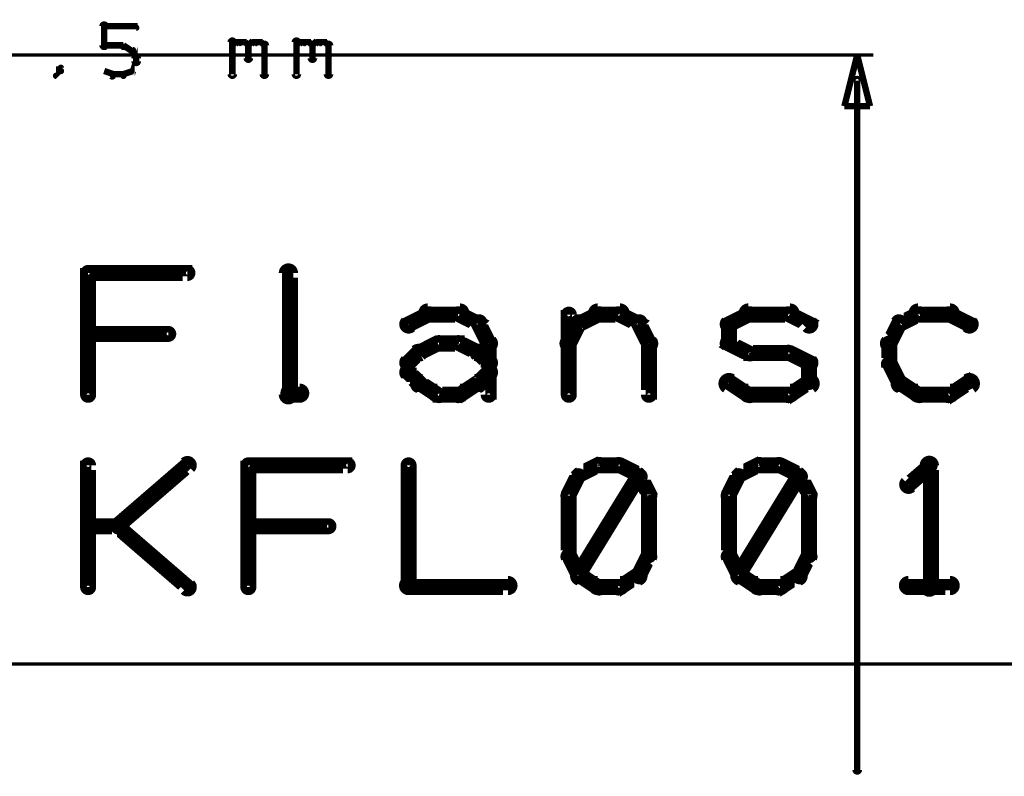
# Model space of a CAD drawing. Extents: x 98 to 599, y 121 to 517.
# Tile 68 of 77: x 442 to 473, y 438 to 462. Entities that reach past the tile are written whole.
import ezdxf

# ---------------------------------------------------------------- set-up
doc = ezdxf.new("R2010")
doc.units = 0
for name, color, linetype in [('DIMENSIONS', 2, 'CONTINUOUS'), ('DRAWING', 4, 'CONTINUOUS'), ('OUTLINES', 1, 'CONTINUOUS')]:
    doc.layers.add(name, color=color, linetype=linetype)

msp = doc.modelspace()

# ---------------------------------------------------------------- linework, layer by layer
at = {"layer": 'DIMENSIONS', "color": 94}
for points in [[(434.5, 461, 0.1, 0.1, 1), (434.5, 461, 0, 0, 0), (434.5, 461, 0, 0, 0), (434.5, 461, 0.1, 0.1, 0), (469, 461, 0.1, 0.1, 0), (469, 461, 0, 0, 0), (469, 461, 0.1, 0.1, 0), (469, 461, 0.1, 0.1, 1), (469, 461, 0, 0, 0)], [(468.6, 460.2, 0.1, 0.1, 1), (468.4, 460.2, 0, 0, 0), (468.5, 460.2, 0, 0, 0), (468.5, 460.2, 0.2, 0.2, 0), (468.5, 438.7, 0.2, 0.2, 0), (468.5, 438.7, 0, 0, 0), (468.5, 438.7, 0.1, 0.1, 0), (468.4, 438.7, 0.1, 0.1, 1), (468.6, 438.7, 0, 0, 0)], [(210.5, 442, 0.1, 0.1, 1), (210.5, 442, 0, 0, 0), (210.5, 442, 0, 0, 0), (210.5, 442, 0.1, 0.1, 0), (579.5, 442, 0.1, 0.1, 0), (579.5, 442, 0, 0, 0), (579.5, 442, 0.1, 0.1, 0), (579.5, 442, 0.1, 0.1, 1), (579.5, 442, 0, 0, 0)]]:
    msp.add_lwpolyline(points, format="xyseb", dxfattribs=at)
msp.add_lwpolyline([(468.5, 461, 0.1, 0.1, 1), (468.5, 461, 0, 0, 0), (468.5, 461, 0, 0, 0), (468.5, 461, 0.2, 0.2, 0), (468.9, 459.4, 0, 0, 0), (468.9, 459.4, 0.1, 0.1, 0), (468.9, 459.4, 0.1, 0.1, 1), (468.9, 459.4, 0, 0, 0), (468.9, 459.4, 0.1, 0.1, 1), (468.9, 459.4, 0, 0, 0), (468.9, 459.4, 0, 0, 0), (468.9, 459.4, 0.2, 0.2, 0), (468.1, 459.4, 0, 0, 0), (468.1, 459.4, 0.1, 0.1, 0), (468.1, 459.4, 0.1, 0.1, 1), (468.1, 459.4, 0, 0, 0), (468.1, 459.4, 0.1, 0.1, 1), (468.1, 459.4, 0, 0, 0), (468.1, 459.4, 0, 0, 0), (468.1, 459.4, 0.2, 0.2, 0), (468.5, 461, 0.2, 0.2, 0), (468.5, 461, 0, 0, 0), (468.5, 461, 0.1, 0.1, 0), (468.5, 461, 0.1, 0.1, 1), (468.5, 461, 0, 0, 0)], format="xyseb", close=True, dxfattribs=at)
at = {"layer": 'DRAWING', "color": 2}
for points in [[(444.9, 461.3, 0.1, 0.1, 1), (445.1, 461.3, 0, 0, 0), (445, 461.3, 0, 0, 0), (445, 461.3, 0.2, 0.2, 0), (445, 461.9, 0.2, 0.2, 0), (445, 461.9, 0, 0, 0), (445, 461.9, 0.1, 0.1, 0), (445.1, 461.9, 0.1, 0.1, 1), (444.9, 461.9, 0, 0, 0)], [(445, 461.9, 0.1, 0.1, 1), (445, 461.8, 0, 0, 0), (445, 461.9, 0, 0, 0), (445, 461.9, 0.2, 0.2, 0), (446, 461.9, 0.2, 0.2, 0), (446, 461.9, 0, 0, 0), (446, 461.9, 0.1, 0.1, 0), (446, 461.8, 0.1, 0.1, 1), (446, 461.9, 0, 0, 0)], [(448.9, 460.4, 0.1, 0.1, 1), (449.1, 460.4, 0, 0, 0), (449, 460.4, 0, 0, 0), (449, 460.4, 0.2, 0.2, 0), (449, 461.4, 0.2, 0.2, 0), (449, 461.4, 0, 0, 0), (449, 461.4, 0.1, 0.1, 0), (449.1, 461.4, 0.1, 0.1, 1), (448.9, 461.4, 0, 0, 0)], [(449, 461.3, 0.1, 0.1, 1), (449, 461.2, 0, 0, 0), (449, 461.3, 0, 0, 0), (449, 461.3, 0.2, 0.2, 0), (449.1, 461.4, 0.2, 0.2, 0), (449.1, 461.4, 0, 0, 0), (449.1, 461.4, 0.1, 0.1, 0), (449.2, 461.3, 0.1, 0.1, 1), (449.1, 461.4, 0, 0, 0)], [(449.1, 461.4, 0.1, 0.1, 1), (449.1, 461.3, 0, 0, 0), (449.1, 461.4, 0, 0, 0), (449.1, 461.4, 0.2, 0.2, 0), (449.4, 461.4, 0.2, 0.2, 0), (449.4, 461.4, 0, 0, 0), (449.4, 461.4, 0.1, 0.1, 0), (449.4, 461.3, 0.1, 0.1, 1), (449.4, 461.4, 0, 0, 0)], [(449.4, 461.4, 0.1, 0.1, 1), (449.3, 461.3, 0, 0, 0), (449.4, 461.4, 0, 0, 0), (449.4, 461.4, 0.2, 0.2, 0), (449.5, 461.3, 0.2, 0.2, 0), (449.5, 461.3, 0, 0, 0), (449.5, 461.3, 0.1, 0.1, 0), (449.5, 461.2, 0.1, 0.1, 1), (449.5, 461.3, 0, 0, 0)], [(449.6, 461.3, 0.1, 0.1, 1), (449.4, 461.3, 0, 0, 0), (449.5, 461.3, 0, 0, 0), (449.5, 461.3, 0.2, 0.2, 0), (449.5, 460.9, 0.2, 0.2, 0), (449.5, 460.9, 0, 0, 0), (449.5, 460.9, 0.1, 0.1, 0), (449.4, 460.9, 0.1, 0.1, 1), (449.6, 460.9, 0, 0, 0)], [(449.5, 461.3, 0.1, 0.1, 1), (449.5, 461.2, 0, 0, 0), (449.5, 461.3, 0, 0, 0), (449.5, 461.3, 0.2, 0.2, 0), (449.6, 461.4, 0.2, 0.2, 0), (449.6, 461.4, 0, 0, 0), (449.6, 461.4, 0.1, 0.1, 0), (449.7, 461.3, 0.1, 0.1, 1), (449.6, 461.4, 0, 0, 0)], [(449.6, 461.4, 0.1, 0.1, 1), (449.6, 461.3, 0, 0, 0), (449.6, 461.4, 0, 0, 0), (449.6, 461.4, 0.2, 0.2, 0), (449.9, 461.4, 0.2, 0.2, 0), (449.9, 461.4, 0, 0, 0), (449.9, 461.4, 0.1, 0.1, 0), (449.9, 461.3, 0.1, 0.1, 1), (449.9, 461.4, 0, 0, 0)], [(449.9, 461.4, 0.1, 0.1, 1), (449.8, 461.3, 0, 0, 0), (449.9, 461.4, 0, 0, 0), (449.9, 461.4, 0.2, 0.2, 0), (450, 461.3, 0.2, 0.2, 0), (450, 461.3, 0, 0, 0), (450, 461.3, 0.1, 0.1, 0), (450, 461.2, 0.1, 0.1, 1), (450, 461.3, 0, 0, 0)], [(450.1, 461.3, 0.1, 0.1, 1), (449.9, 461.3, 0, 0, 0), (450, 461.3, 0, 0, 0), (450, 461.3, 0.2, 0.2, 0), (450, 460.4, 0.2, 0.2, 0), (450, 460.4, 0, 0, 0), (450, 460.4, 0.1, 0.1, 0), (449.9, 460.4, 0.1, 0.1, 1), (450.1, 460.4, 0, 0, 0)], [(450.9, 460.4, 0.1, 0.1, 1), (451.1, 460.4, 0, 0, 0), (451, 460.4, 0, 0, 0), (451, 460.4, 0.2, 0.2, 0), (451, 461.4, 0.2, 0.2, 0), (451, 461.4, 0, 0, 0), (451, 461.4, 0.1, 0.1, 0), (451.1, 461.4, 0.1, 0.1, 1), (450.9, 461.4, 0, 0, 0)], [(451, 461.3, 0.1, 0.1, 1), (451, 461.2, 0, 0, 0), (451, 461.3, 0, 0, 0), (451, 461.3, 0.2, 0.2, 0), (451.1, 461.4, 0.2, 0.2, 0), (451.1, 461.4, 0, 0, 0), (451.1, 461.4, 0.1, 0.1, 0), (451.2, 461.3, 0.1, 0.1, 1), (451.1, 461.4, 0, 0, 0)], [(451.1, 461.4, 0.1, 0.1, 1), (451.1, 461.3, 0, 0, 0), (451.1, 461.4, 0, 0, 0), (451.1, 461.4, 0.2, 0.2, 0), (451.4, 461.4, 0.2, 0.2, 0), (451.4, 461.4, 0, 0, 0), (451.4, 461.4, 0.1, 0.1, 0), (451.4, 461.3, 0.1, 0.1, 1), (451.4, 461.4, 0, 0, 0)], [(451.4, 461.4, 0.1, 0.1, 1), (451.3, 461.3, 0, 0, 0), (451.4, 461.4, 0, 0, 0), (451.4, 461.4, 0.2, 0.2, 0), (451.5, 461.3, 0.2, 0.2, 0), (451.5, 461.3, 0, 0, 0), (451.5, 461.3, 0.1, 0.1, 0), (451.5, 461.2, 0.1, 0.1, 1), (451.5, 461.3, 0, 0, 0)], [(451.6, 461.3, 0.1, 0.1, 1), (451.4, 461.3, 0, 0, 0), (451.5, 461.3, 0, 0, 0), (451.5, 461.3, 0.2, 0.2, 0), (451.5, 460.9, 0.2, 0.2, 0), (451.5, 460.9, 0, 0, 0), (451.5, 460.9, 0.1, 0.1, 0), (451.4, 460.9, 0.1, 0.1, 1), (451.6, 460.9, 0, 0, 0)], [(451.5, 461.3, 0.1, 0.1, 1), (451.5, 461.2, 0, 0, 0), (451.5, 461.3, 0, 0, 0), (451.5, 461.3, 0.2, 0.2, 0), (451.6, 461.4, 0.2, 0.2, 0), (451.6, 461.4, 0, 0, 0), (451.6, 461.4, 0.1, 0.1, 0), (451.7, 461.3, 0.1, 0.1, 1), (451.6, 461.4, 0, 0, 0)], [(451.6, 461.4, 0.1, 0.1, 1), (451.6, 461.3, 0, 0, 0), (451.6, 461.4, 0, 0, 0), (451.6, 461.4, 0.2, 0.2, 0), (451.9, 461.4, 0.2, 0.2, 0), (451.9, 461.4, 0, 0, 0), (451.9, 461.4, 0.1, 0.1, 0), (451.9, 461.3, 0.1, 0.1, 1), (451.9, 461.4, 0, 0, 0)], [(451.9, 461.4, 0.1, 0.1, 1), (451.8, 461.3, 0, 0, 0), (451.9, 461.4, 0, 0, 0), (451.9, 461.4, 0.2, 0.2, 0), (452, 461.3, 0.2, 0.2, 0), (452, 461.3, 0, 0, 0), (452, 461.3, 0.1, 0.1, 0), (452, 461.2, 0.1, 0.1, 1), (452, 461.3, 0, 0, 0)], [(452.1, 461.3, 0.1, 0.1, 1), (451.9, 461.3, 0, 0, 0), (452, 461.3, 0, 0, 0), (452, 461.3, 0.2, 0.2, 0), (452, 460.4, 0.2, 0.2, 0), (452, 460.4, 0, 0, 0), (452, 460.4, 0.1, 0.1, 0), (451.9, 460.4, 0.1, 0.1, 1), (452.1, 460.4, 0, 0, 0)], [(445.6, 461.2, 0.1, 0.1, 1), (445.6, 461.3, 0, 0, 0), (445.6, 461.3, 0, 0, 0), (445.6, 461.3, 0.2, 0.2, 0), (445, 461.3, 0.2, 0.2, 0), (445, 461.3, 0, 0, 0), (445, 461.3, 0.1, 0.1, 0), (445, 461.3, 0.1, 0.1, 1), (445, 461.2, 0, 0, 0)], [(445.9, 461.1, 0.1, 0.1, 1), (445.9, 461.2, 0, 0, 0), (445.9, 461.1, 0, 0, 0), (445.9, 461.1, 0.2, 0.2, 0), (445.6, 461.3, 0.2, 0.2, 0), (445.6, 461.3, 0, 0, 0), (445.6, 461.3, 0.1, 0.1, 0), (445.6, 461.3, 0.1, 0.1, 1), (445.6, 461.2, 0, 0, 0)], [(445.8, 460.5, 0.1, 0.1, 1), (445.9, 460.5, 0, 0, 0), (445.9, 460.5, 0, 0, 0), (445.9, 460.5, 0.2, 0.2, 0), (446, 460.8, 0.2, 0.2, 0), (446, 460.8, 0, 0, 0), (446, 460.8, 0.1, 0.1, 0), (446, 460.7, 0.1, 0.1, 1), (446, 460.8, 0, 0, 0)], [(446, 460.9, 0.1, 0.1, 1), (446, 460.9, 0, 0, 0), (446, 460.9, 0, 0, 0), (446, 460.9, 0.2, 0.2, 0), (445.9, 461.1, 0.2, 0.2, 0), (445.9, 461.1, 0, 0, 0), (445.9, 461.1, 0.1, 0.1, 0), (445.9, 461.1, 0.1, 0.1, 1), (445.8, 461.1, 0, 0, 0)], [(445.9, 460.8, 0.1, 0.1, 1), (446.1, 460.8, 0, 0, 0), (446, 460.8, 0, 0, 0), (446, 460.8, 0.2, 0.2, 0), (446, 460.9, 0.2, 0.2, 0), (446, 460.9, 0, 0, 0), (446, 460.9, 0.1, 0.1, 0), (446.1, 460.9, 0.1, 0.1, 1), (445.9, 460.9, 0, 0, 0)], [(443.5, 460.4, 0.1, 0.1, 1), (443.5, 460.3, 0, 0, 0), (443.5, 460.4, 0, 0, 0), (443.5, 460.4, 0.2, 0.2, 0), (443.6, 460.5, 0.2, 0.2, 0), (443.6, 460.5, 0, 0, 0), (443.6, 460.5, 0.1, 0.1, 0), (443.7, 460.5, 0.1, 0.1, 1), (443.6, 460.5, 0, 0, 0)], [(443.6, 460.5, 0.1, 0.1, 1), (443.7, 460.5, 0, 0, 0), (443.6, 460.5, 0, 0, 0), (443.6, 460.5, 0.2, 0.2, 0), (443.6, 460.6, 0.2, 0.2, 0), (443.6, 460.6, 0, 0, 0), (443.6, 460.6, 0.1, 0.1, 0), (443.7, 460.6, 0.1, 0.1, 1), (443.6, 460.6, 0, 0, 0)], [(445, 460.5, 0.1, 0.1, 1), (445, 460.5, 0, 0, 0), (445, 460.5, 0, 0, 0), (445, 460.5, 0.2, 0.2, 0), (445.3, 460.4, 0.2, 0.2, 0), (445.3, 460.4, 0, 0, 0), (445.3, 460.4, 0.1, 0.1, 0), (445.2, 460.3, 0.1, 0.1, 1), (445.3, 460.4, 0, 0, 0)], [(445.6, 460.4, 0.1, 0.1, 1), (445.6, 460.3, 0, 0, 0), (445.6, 460.4, 0, 0, 0), (445.6, 460.4, 0.2, 0.2, 0), (445.9, 460.5, 0.2, 0.2, 0), (445.9, 460.5, 0, 0, 0), (445.9, 460.5, 0.1, 0.1, 0), (445.9, 460.5, 0.1, 0.1, 1), (445.9, 460.5, 0, 0, 0)], [(445.3, 460.4, 0.1, 0.1, 1), (445.3, 460.3, 0, 0, 0), (445.3, 460.4, 0, 0, 0), (445.3, 460.4, 0.2, 0.2, 0), (445.6, 460.4, 0.2, 0.2, 0), (445.6, 460.4, 0, 0, 0), (445.6, 460.4, 0.1, 0.1, 0), (445.6, 460.3, 0.1, 0.1, 1), (445.6, 460.4, 0, 0, 0)]]:
    msp.add_lwpolyline(points, format="xyseb", dxfattribs=at)
at = {"layer": 'OUTLINES', "color": 11}
for points in [[(444.4, 450.4, 0.3, 0.3, 1), (444.6, 450.4, 0, 0, 0), (444.5, 450.4, 0, 0, 0), (444.5, 450.4, 0.5, 0.5, 0), (444.5, 454.2, 0.5, 0.5, 0), (444.5, 454.2, 0, 0, 0), (444.5, 454.2, 0.3, 0.3, 0), (444.6, 454.2, 0.3, 0.3, 1), (444.4, 454.2, 0, 0, 0)], [(444.5, 454.3, 0.3, 0.3, 1), (444.5, 454.1, 0, 0, 0), (444.5, 454.2, 0, 0, 0), (444.5, 454.2, 0.5, 0.5, 0), (447.6, 454.2, 0.5, 0.5, 0), (447.6, 454.2, 0, 0, 0), (447.6, 454.2, 0.3, 0.3, 0), (447.6, 454.1, 0.3, 0.3, 1), (447.6, 454.3, 0, 0, 0)], [(450.6, 450.4, 0.3, 0.3, 1), (450.9, 450.4, 0, 0, 0), (450.8, 450.4, 0, 0, 0), (450.8, 450.4, 0.5, 0.5, 0), (450.8, 454.2, 0.5, 0.5, 0), (450.8, 454.2, 0, 0, 0), (450.8, 454.2, 0.3, 0.3, 0), (450.9, 454.2, 0.3, 0.3, 1), (450.6, 454.2, 0, 0, 0)], [(454.4, 452.7, 0.3, 0.3, 1), (454.6, 452.5, 0, 0, 0), (454.5, 452.6, 0, 0, 0), (454.5, 452.6, 0.5, 0.5, 0), (455.1, 452.9, 0.5, 0.5, 0), (455.1, 452.9, 0, 0, 0), (455.1, 452.9, 0.3, 0.3, 0), (455.2, 452.8, 0.3, 0.3, 1), (455.1, 453, 0, 0, 0)], [(455.1, 453.1, 0.3, 0.3, 1), (455.1, 452.8, 0, 0, 0), (455.1, 452.9, 0, 0, 0), (455.1, 452.9, 0.5, 0.5, 0), (456.1, 452.9, 0.5, 0.5, 0), (456.1, 452.9, 0, 0, 0), (456.1, 452.9, 0.3, 0.3, 0), (456.1, 452.8, 0.3, 0.3, 1), (456.1, 453.1, 0, 0, 0)], [(456.1, 453, 0.3, 0.3, 1), (456, 452.8, 0, 0, 0), (456.1, 452.9, 0, 0, 0), (456.1, 452.9, 0.5, 0.5, 0), (456.7, 452.6, 0.5, 0.5, 0), (456.7, 452.6, 0, 0, 0), (456.7, 452.6, 0.3, 0.3, 0), (456.6, 452.5, 0.3, 0.3, 1), (456.7, 452.7, 0, 0, 0)], [(459.4, 450.4, 0.3, 0.3, 1), (459.6, 450.4, 0, 0, 0), (459.5, 450.4, 0, 0, 0), (459.5, 450.4, 0.5, 0.5, 0), (459.5, 452.9, 0.5, 0.5, 0), (459.5, 452.9, 0, 0, 0), (459.5, 452.9, 0.3, 0.3, 0), (459.6, 452.9, 0.3, 0.3, 1), (459.4, 452.9, 0, 0, 0)], [(459.8, 452.7, 0.3, 0.3, 1), (459.9, 452.5, 0, 0, 0), (459.8, 452.6, 0, 0, 0), (459.8, 452.6, 0.5, 0.5, 0), (460.4, 452.9, 0.5, 0.5, 0), (460.4, 452.9, 0, 0, 0), (460.4, 452.9, 0.3, 0.3, 0), (460.5, 452.8, 0.3, 0.3, 1), (460.4, 453, 0, 0, 0)], [(460.4, 453.1, 0.3, 0.3, 1), (460.4, 452.8, 0, 0, 0), (460.4, 452.9, 0, 0, 0), (460.4, 452.9, 0.5, 0.5, 0), (461.1, 452.9, 0.5, 0.5, 0), (461.1, 452.9, 0, 0, 0), (461.1, 452.9, 0.3, 0.3, 0), (461.1, 452.8, 0.3, 0.3, 1), (461.1, 453.1, 0, 0, 0)], [(461.1, 453, 0.3, 0.3, 1), (461, 452.8, 0, 0, 0), (461.1, 452.9, 0, 0, 0), (461.1, 452.9, 0.5, 0.5, 0), (461.7, 452.6, 0.5, 0.5, 0), (461.7, 452.6, 0, 0, 0), (461.7, 452.6, 0.3, 0.3, 0), (461.6, 452.5, 0.3, 0.3, 1), (461.7, 452.7, 0, 0, 0)], [(464.4, 452.7, 0.3, 0.3, 1), (464.6, 452.5, 0, 0, 0), (464.5, 452.6, 0, 0, 0), (464.5, 452.6, 0.5, 0.5, 0), (465.1, 452.9, 0.5, 0.5, 0), (465.1, 452.9, 0, 0, 0), (465.1, 452.9, 0.3, 0.3, 0), (465.2, 452.8, 0.3, 0.3, 1), (465.1, 453, 0, 0, 0)], [(465.1, 453.1, 0.3, 0.3, 1), (465.1, 452.8, 0, 0, 0), (465.1, 452.9, 0, 0, 0), (465.1, 452.9, 0.5, 0.5, 0), (466.4, 452.9, 0.5, 0.5, 0), (466.4, 452.9, 0, 0, 0), (466.4, 452.9, 0.3, 0.3, 0), (466.4, 452.8, 0.3, 0.3, 1), (466.4, 453.1, 0, 0, 0)], [(466.4, 453, 0.3, 0.3, 1), (466.3, 452.8, 0, 0, 0), (466.4, 452.9, 0, 0, 0), (466.4, 452.9, 0.5, 0.5, 0), (467, 452.6, 0.5, 0.5, 0), (467, 452.6, 0, 0, 0), (467, 452.6, 0.3, 0.3, 0), (466.9, 452.5, 0.3, 0.3, 1), (467.1, 452.7, 0, 0, 0)], [(470.5, 452.8, 0.3, 0.3, 1), (470.4, 453, 0, 0, 0), (470.4, 452.9, 0, 0, 0), (470.4, 452.9, 0.5, 0.5, 0), (469.8, 452.6, 0.5, 0.5, 0), (469.8, 452.6, 0, 0, 0), (469.8, 452.6, 0.3, 0.3, 0), (469.8, 452.7, 0.3, 0.3, 1), (469.9, 452.5, 0, 0, 0)], [(471.4, 452.8, 0.3, 0.3, 1), (471.4, 453.1, 0, 0, 0), (471.4, 452.9, 0, 0, 0), (471.4, 452.9, 0.5, 0.5, 0), (470.4, 452.9, 0.5, 0.5, 0), (470.4, 452.9, 0, 0, 0), (470.4, 452.9, 0.3, 0.3, 0), (470.4, 453.1, 0.3, 0.3, 1), (470.4, 452.8, 0, 0, 0)], [(471.9, 452.5, 0.3, 0.3, 1), (472.1, 452.7, 0, 0, 0), (472, 452.6, 0, 0, 0), (472, 452.6, 0.5, 0.5, 0), (471.4, 452.9, 0.5, 0.5, 0), (471.4, 452.9, 0, 0, 0), (471.4, 452.9, 0.3, 0.3, 0), (471.4, 453, 0.3, 0.3, 1), (471.3, 452.8, 0, 0, 0)], [(456.8, 452.7, 0.3, 0.3, 1), (456.6, 452.6, 0, 0, 0), (456.7, 452.6, 0, 0, 0), (456.7, 452.6, 0.5, 0.5, 0), (457, 452, 0.5, 0.5, 0), (457, 452, 0, 0, 0), (457, 452, 0.3, 0.3, 0), (456.9, 451.9, 0.3, 0.3, 1), (457.1, 452.1, 0, 0, 0)], [(459.4, 452.1, 0.3, 0.3, 1), (459.6, 451.9, 0, 0, 0), (459.5, 452, 0, 0, 0), (459.5, 452, 0.5, 0.5, 0), (459.8, 452.6, 0.5, 0.5, 0), (459.8, 452.6, 0, 0, 0), (459.8, 452.6, 0.3, 0.3, 0), (459.9, 452.6, 0.3, 0.3, 1), (459.7, 452.7, 0, 0, 0)], [(461.8, 452.7, 0.3, 0.3, 1), (461.6, 452.6, 0, 0, 0), (461.7, 452.6, 0, 0, 0), (461.7, 452.6, 0.5, 0.5, 0), (462, 452, 0.5, 0.5, 0), (462, 452, 0, 0, 0), (462, 452, 0.3, 0.3, 0), (461.9, 451.9, 0.3, 0.3, 1), (462.1, 452.1, 0, 0, 0)], [(464.4, 452, 0.3, 0.3, 1), (464.6, 452, 0, 0, 0), (464.5, 452, 0, 0, 0), (464.5, 452, 0.5, 0.5, 0), (464.5, 452.6, 0.5, 0.5, 0), (464.5, 452.6, 0, 0, 0), (464.5, 452.6, 0.3, 0.3, 0), (464.6, 452.6, 0.3, 0.3, 1), (464.4, 452.6, 0, 0, 0)], [(469.9, 452.6, 0.3, 0.3, 1), (469.7, 452.7, 0, 0, 0), (469.8, 452.6, 0, 0, 0), (469.8, 452.6, 0.5, 0.5, 0), (469.5, 452, 0.5, 0.5, 0), (469.5, 452, 0, 0, 0), (469.5, 452, 0.3, 0.3, 0), (469.4, 452.1, 0.3, 0.3, 1), (469.6, 451.9, 0, 0, 0)], [(447, 452.2, 0.3, 0.3, 1), (447, 452.4, 0, 0, 0), (447, 452.3, 0, 0, 0), (447, 452.3, 0.5, 0.5, 0), (444.5, 452.3, 0.5, 0.5, 0), (444.5, 452.3, 0, 0, 0), (444.5, 452.3, 0.3, 0.3, 0), (444.5, 452.4, 0.3, 0.3, 1), (444.5, 452.2, 0, 0, 0)], [(454.8, 451.8, 0.3, 0.3, 1), (454.9, 451.6, 0, 0, 0), (454.8, 451.7, 0, 0, 0), (454.8, 451.7, 0.5, 0.5, 0), (455.4, 452, 0.5, 0.5, 0), (455.4, 452, 0, 0, 0), (455.4, 452, 0.3, 0.3, 0), (455.5, 451.9, 0.3, 0.3, 1), (455.4, 452.1, 0, 0, 0)], [(455.4, 452.1, 0.3, 0.3, 1), (455.4, 451.9, 0, 0, 0), (455.4, 452, 0, 0, 0), (455.4, 452, 0.5, 0.5, 0), (456.1, 452, 0.5, 0.5, 0), (456.1, 452, 0, 0, 0), (456.1, 452, 0.3, 0.3, 0), (456.1, 451.9, 0.3, 0.3, 1), (456.1, 452.1, 0, 0, 0)], [(456.1, 452.1, 0.3, 0.3, 1), (456, 451.9, 0, 0, 0), (456.1, 452, 0, 0, 0), (456.1, 452, 0.5, 0.5, 0), (456.7, 451.7, 0.5, 0.5, 0), (456.7, 451.7, 0, 0, 0), (456.7, 451.7, 0.3, 0.3, 0), (456.6, 451.6, 0.3, 0.3, 1), (456.7, 451.8, 0, 0, 0)], [(457.1, 452, 0.3, 0.3, 1), (456.9, 452, 0, 0, 0), (457, 452, 0, 0, 0), (457, 452, 0.5, 0.5, 0), (457, 451.1, 0.5, 0.5, 0), (457, 451.1, 0, 0, 0), (457, 451.1, 0.3, 0.3, 0), (456.9, 451.1, 0.3, 0.3, 1), (457.1, 451.1, 0, 0, 0)], [(462.1, 452, 0.3, 0.3, 1), (461.9, 452, 0, 0, 0), (462, 452, 0, 0, 0), (462, 452, 0.5, 0.5, 0), (462, 450.4, 0.5, 0.5, 0), (462, 450.4, 0, 0, 0), (462, 450.4, 0.3, 0.3, 0), (461.9, 450.4, 0.3, 0.3, 1), (462.1, 450.4, 0, 0, 0)], [(465.1, 451.6, 0.3, 0.3, 1), (465.2, 451.8, 0, 0, 0), (465.1, 451.7, 0, 0, 0), (465.1, 451.7, 0.5, 0.5, 0), (464.5, 452, 0.5, 0.5, 0), (464.5, 452, 0, 0, 0), (464.5, 452, 0.3, 0.3, 0), (464.6, 452.1, 0.3, 0.3, 1), (464.4, 451.9, 0, 0, 0)], [(469.6, 452, 0.3, 0.3, 1), (469.4, 452, 0, 0, 0), (469.5, 452, 0, 0, 0), (469.5, 452, 0.5, 0.5, 0), (469.5, 451.4, 0.5, 0.5, 0), (469.5, 451.4, 0, 0, 0), (469.5, 451.4, 0.3, 0.3, 0), (469.4, 451.4, 0.3, 0.3, 1), (469.6, 451.4, 0, 0, 0)], [(454.4, 451.5, 0.3, 0.3, 1), (454.6, 451.3, 0, 0, 0), (454.5, 451.4, 0, 0, 0), (454.5, 451.4, 0.5, 0.5, 0), (454.8, 451.7, 0.5, 0.5, 0), (454.8, 451.7, 0, 0, 0), (454.8, 451.7, 0.3, 0.3, 0), (454.9, 451.6, 0.3, 0.3, 1), (454.7, 451.8, 0, 0, 0)], [(456.8, 451.8, 0.3, 0.3, 1), (456.6, 451.6, 0, 0, 0), (456.7, 451.7, 0, 0, 0), (456.7, 451.7, 0.5, 0.5, 0), (457, 451.4, 0.5, 0.5, 0), (457, 451.4, 0, 0, 0), (457, 451.4, 0.3, 0.3, 0), (456.9, 451.3, 0.3, 0.3, 1), (457.1, 451.5, 0, 0, 0)], [(466.4, 451.6, 0.3, 0.3, 1), (466.4, 451.8, 0, 0, 0), (466.4, 451.7, 0, 0, 0), (466.4, 451.7, 0.5, 0.5, 0), (465.1, 451.7, 0.5, 0.5, 0), (465.1, 451.7, 0, 0, 0), (465.1, 451.7, 0.3, 0.3, 0), (465.1, 451.8, 0.3, 0.3, 1), (465.1, 451.6, 0, 0, 0)], [(466.9, 451.3, 0.3, 0.3, 1), (467.1, 451.5, 0, 0, 0), (467, 451.4, 0, 0, 0), (467, 451.4, 0.5, 0.5, 0), (466.4, 451.7, 0.5, 0.5, 0), (466.4, 451.7, 0, 0, 0), (466.4, 451.7, 0.3, 0.3, 0), (466.4, 451.8, 0.3, 0.3, 1), (466.3, 451.6, 0, 0, 0)], [(454.4, 451.1, 0.3, 0.3, 1), (454.6, 451.1, 0, 0, 0), (454.5, 451.1, 0, 0, 0), (454.5, 451.1, 0.5, 0.5, 0), (454.5, 451.4, 0.5, 0.5, 0), (454.5, 451.4, 0, 0, 0), (454.5, 451.4, 0.3, 0.3, 0), (454.6, 451.4, 0.3, 0.3, 1), (454.4, 451.4, 0, 0, 0)], [(466.9, 450.8, 0.3, 0.3, 1), (467.1, 450.8, 0, 0, 0), (467, 450.8, 0, 0, 0), (467, 450.8, 0.5, 0.5, 0), (467, 451.4, 0.5, 0.5, 0), (467, 451.4, 0, 0, 0), (467, 451.4, 0.3, 0.3, 0), (467.1, 451.4, 0.3, 0.3, 1), (466.9, 451.4, 0, 0, 0)], [(469.6, 451.4, 0.3, 0.3, 1), (469.4, 451.3, 0, 0, 0), (469.5, 451.4, 0, 0, 0), (469.5, 451.4, 0.5, 0.5, 0), (469.8, 450.8, 0.5, 0.5, 0), (469.8, 450.8, 0, 0, 0), (469.8, 450.8, 0.3, 0.3, 0), (469.7, 450.7, 0.3, 0.3, 1), (469.9, 450.8, 0, 0, 0)], [(454.7, 450.7, 0.3, 0.3, 1), (454.9, 450.8, 0, 0, 0), (454.8, 450.8, 0, 0, 0), (454.8, 450.8, 0.5, 0.5, 0), (454.5, 451.1, 0.5, 0.5, 0), (454.5, 451.1, 0, 0, 0), (454.5, 451.1, 0.3, 0.3, 0), (454.6, 451.2, 0.3, 0.3, 1), (454.4, 451, 0, 0, 0)], [(457.1, 451, 0.3, 0.3, 1), (456.9, 451.2, 0, 0, 0), (457, 451.1, 0, 0, 0), (457, 451.1, 0.5, 0.5, 0), (456.7, 450.8, 0.5, 0.5, 0), (456.7, 450.8, 0, 0, 0), (456.7, 450.8, 0.3, 0.3, 0), (456.6, 450.8, 0.3, 0.3, 1), (456.8, 450.7, 0, 0, 0)], [(457.1, 451.1, 0.3, 0.3, 1), (456.9, 451.1, 0, 0, 0), (457, 451.1, 0, 0, 0), (457, 451.1, 0.5, 0.5, 0), (457, 450.4, 0.5, 0.5, 0), (457, 450.4, 0, 0, 0), (457, 450.4, 0.3, 0.3, 0), (456.9, 450.4, 0.3, 0.3, 1), (457.1, 450.4, 0, 0, 0)], [(455.4, 450.3, 0.3, 0.3, 1), (455.5, 450.5, 0, 0, 0), (455.4, 450.4, 0, 0, 0), (455.4, 450.4, 0.5, 0.5, 0), (454.8, 450.8, 0.5, 0.5, 0), (454.8, 450.8, 0, 0, 0), (454.8, 450.8, 0.3, 0.3, 0), (454.9, 450.9, 0.3, 0.3, 1), (454.8, 450.6, 0, 0, 0)], [(456.7, 450.6, 0.3, 0.3, 1), (456.6, 450.9, 0, 0, 0), (456.7, 450.8, 0, 0, 0), (456.7, 450.8, 0.5, 0.5, 0), (456.1, 450.4, 0.5, 0.5, 0), (456.1, 450.4, 0, 0, 0), (456.1, 450.4, 0.3, 0.3, 0), (456, 450.5, 0.3, 0.3, 1), (456.1, 450.3, 0, 0, 0)], [(464.6, 450.9, 0.3, 0.3, 1), (464.4, 450.6, 0, 0, 0), (464.5, 450.8, 0, 0, 0), (464.5, 450.8, 0.5, 0.5, 0), (465.1, 450.4, 0.5, 0.5, 0), (465.1, 450.4, 0, 0, 0), (465.1, 450.4, 0.3, 0.3, 0), (465.1, 450.3, 0.3, 0.3, 1), (465.2, 450.5, 0, 0, 0)], [(466.3, 450.5, 0.3, 0.3, 1), (466.4, 450.3, 0, 0, 0), (466.4, 450.4, 0, 0, 0), (466.4, 450.4, 0.5, 0.5, 0), (467, 450.8, 0.5, 0.5, 0), (467, 450.8, 0, 0, 0), (467, 450.8, 0.3, 0.3, 0), (467.1, 450.6, 0.3, 0.3, 1), (466.9, 450.9, 0, 0, 0)], [(469.9, 450.9, 0.3, 0.3, 1), (469.8, 450.6, 0, 0, 0), (469.8, 450.8, 0, 0, 0), (469.8, 450.8, 0.5, 0.5, 0), (470.4, 450.4, 0.5, 0.5, 0), (470.4, 450.4, 0, 0, 0), (470.4, 450.4, 0.3, 0.3, 0), (470.4, 450.3, 0.3, 0.3, 1), (470.5, 450.5, 0, 0, 0)], [(471.3, 450.5, 0.3, 0.3, 1), (471.4, 450.3, 0, 0, 0), (471.4, 450.4, 0, 0, 0), (471.4, 450.4, 0.5, 0.5, 0), (472, 450.8, 0.5, 0.5, 0), (472, 450.8, 0, 0, 0), (472, 450.8, 0.3, 0.3, 0), (472.1, 450.6, 0.3, 0.3, 1), (471.9, 450.9, 0, 0, 0)], [(451.1, 450.3, 0.3, 0.3, 1), (451.1, 450.6, 0, 0, 0), (451.1, 450.4, 0, 0, 0), (451.1, 450.4, 0.5, 0.5, 0), (450.8, 450.4, 0.5, 0.5, 0), (450.8, 450.4, 0, 0, 0), (450.8, 450.4, 0.3, 0.3, 0), (450.8, 450.6, 0.3, 0.3, 1), (450.8, 450.3, 0, 0, 0)], [(456.1, 450.3, 0.3, 0.3, 1), (456.1, 450.6, 0, 0, 0), (456.1, 450.4, 0, 0, 0), (456.1, 450.4, 0.5, 0.5, 0), (455.4, 450.4, 0.5, 0.5, 0), (455.4, 450.4, 0, 0, 0), (455.4, 450.4, 0.3, 0.3, 0), (455.4, 450.6, 0.3, 0.3, 1), (455.4, 450.3, 0, 0, 0)], [(465.1, 450.6, 0.3, 0.3, 1), (465.1, 450.3, 0, 0, 0), (465.1, 450.4, 0, 0, 0), (465.1, 450.4, 0.5, 0.5, 0), (466.4, 450.4, 0.5, 0.5, 0), (466.4, 450.4, 0, 0, 0), (466.4, 450.4, 0.3, 0.3, 0), (466.4, 450.3, 0.3, 0.3, 1), (466.4, 450.6, 0, 0, 0)], [(470.4, 450.6, 0.3, 0.3, 1), (470.4, 450.3, 0, 0, 0), (470.4, 450.4, 0, 0, 0), (470.4, 450.4, 0.5, 0.5, 0), (471.4, 450.4, 0.5, 0.5, 0), (471.4, 450.4, 0, 0, 0), (471.4, 450.4, 0.3, 0.3, 0), (471.4, 450.3, 0.3, 0.3, 1), (471.4, 450.6, 0, 0, 0)], [(470.6, 444.4, 0.3, 0.3, 1), (470.9, 444.4, 0, 0, 0), (470.8, 444.4, 0, 0, 0), (470.8, 444.4, 0.5, 0.5, 0), (470.8, 448.2, 0.5, 0.5, 0), (470.8, 448.2, 0, 0, 0), (470.8, 448.2, 0.3, 0.3, 0), (470.9, 448.2, 0.3, 0.3, 1), (470.6, 448.2, 0, 0, 0)], [(444.4, 444.4, 0.3, 0.3, 1), (444.6, 444.4, 0, 0, 0), (444.5, 444.4, 0, 0, 0), (444.5, 444.4, 0.5, 0.5, 0), (444.5, 448.2, 0.5, 0.5, 0), (444.5, 448.2, 0, 0, 0), (444.5, 448.2, 0.3, 0.3, 0), (444.6, 448.2, 0.3, 0.3, 1), (444.4, 448.2, 0, 0, 0)], [(445.4, 446.4, 0.3, 0.3, 1), (445.5, 446.2, 0, 0, 0), (445.4, 446.3, 0, 0, 0), (445.4, 446.3, 0.5, 0.5, 0), (447.6, 448.2, 0.5, 0.5, 0), (447.6, 448.2, 0, 0, 0), (447.6, 448.2, 0.3, 0.3, 0), (447.7, 448.1, 0.3, 0.3, 1), (447.5, 448.3, 0, 0, 0)], [(449.4, 444.4, 0.3, 0.3, 1), (449.6, 444.4, 0, 0, 0), (449.5, 444.4, 0, 0, 0), (449.5, 444.4, 0.5, 0.5, 0), (449.5, 448.2, 0.5, 0.5, 0), (449.5, 448.2, 0, 0, 0), (449.5, 448.2, 0.3, 0.3, 0), (449.6, 448.2, 0.3, 0.3, 1), (449.4, 448.2, 0, 0, 0)], [(449.5, 448.3, 0.3, 0.3, 1), (449.5, 448.1, 0, 0, 0), (449.5, 448.2, 0, 0, 0), (449.5, 448.2, 0.5, 0.5, 0), (452.6, 448.2, 0.5, 0.5, 0), (452.6, 448.2, 0, 0, 0), (452.6, 448.2, 0.3, 0.3, 0), (452.6, 448.1, 0.3, 0.3, 1), (452.6, 448.3, 0, 0, 0)], [(454.6, 448.2, 0.3, 0.3, 1), (454.4, 448.2, 0, 0, 0), (454.5, 448.2, 0, 0, 0), (454.5, 448.2, 0.5, 0.5, 0), (454.5, 444.4, 0.5, 0.5, 0), (454.5, 444.4, 0, 0, 0), (454.5, 444.4, 0.3, 0.3, 0), (454.4, 444.4, 0.3, 0.3, 1), (454.6, 444.4, 0, 0, 0)], [(460.5, 448.1, 0.3, 0.3, 1), (460.4, 448.3, 0, 0, 0), (460.4, 448.2, 0, 0, 0), (460.4, 448.2, 0.5, 0.5, 0), (459.8, 447.9, 0.5, 0.5, 0), (459.8, 447.9, 0, 0, 0), (459.8, 447.9, 0.3, 0.3, 0), (459.8, 448, 0.3, 0.3, 1), (459.9, 447.8, 0, 0, 0)], [(461.1, 448.1, 0.3, 0.3, 1), (461.1, 448.3, 0, 0, 0), (461.1, 448.2, 0, 0, 0), (461.1, 448.2, 0.5, 0.5, 0), (460.4, 448.2, 0.5, 0.5, 0), (460.4, 448.2, 0, 0, 0), (460.4, 448.2, 0.3, 0.3, 0), (460.4, 448.3, 0.3, 0.3, 1), (460.4, 448.1, 0, 0, 0)], [(461.6, 447.8, 0.3, 0.3, 1), (461.7, 448, 0, 0, 0), (461.7, 447.9, 0, 0, 0), (461.7, 447.9, 0.5, 0.5, 0), (461.1, 448.2, 0.5, 0.5, 0), (461.1, 448.2, 0, 0, 0), (461.1, 448.2, 0.3, 0.3, 0), (461.1, 448.3, 0.3, 0.3, 1), (461, 448.1, 0, 0, 0)], [(465.5, 448.1, 0.3, 0.3, 1), (465.4, 448.3, 0, 0, 0), (465.4, 448.2, 0, 0, 0), (465.4, 448.2, 0.5, 0.5, 0), (464.8, 447.9, 0.5, 0.5, 0), (464.8, 447.9, 0, 0, 0), (464.8, 447.9, 0.3, 0.3, 0), (464.8, 448, 0.3, 0.3, 1), (464.9, 447.8, 0, 0, 0)], [(466.1, 448.1, 0.3, 0.3, 1), (466.1, 448.3, 0, 0, 0), (466.1, 448.2, 0, 0, 0), (466.1, 448.2, 0.5, 0.5, 0), (465.4, 448.2, 0.5, 0.5, 0), (465.4, 448.2, 0, 0, 0), (465.4, 448.2, 0.3, 0.3, 0), (465.4, 448.3, 0.3, 0.3, 1), (465.4, 448.1, 0, 0, 0)], [(466.6, 447.8, 0.3, 0.3, 1), (466.7, 448, 0, 0, 0), (466.7, 447.9, 0, 0, 0), (466.7, 447.9, 0.5, 0.5, 0), (466.1, 448.2, 0.5, 0.5, 0), (466.1, 448.2, 0, 0, 0), (466.1, 448.2, 0.3, 0.3, 0), (466.1, 448.3, 0.3, 0.3, 1), (466, 448.1, 0, 0, 0)], [(470.8, 448.1, 0.3, 0.3, 1), (470.7, 448.3, 0, 0, 0), (470.8, 448.2, 0, 0, 0), (470.8, 448.2, 0.5, 0.5, 0), (470.1, 447.6, 0.5, 0.5, 0), (470.1, 447.6, 0, 0, 0), (470.1, 447.6, 0.3, 0.3, 0), (470, 447.7, 0.3, 0.3, 1), (470.2, 447.5, 0, 0, 0)], [(459.9, 447.8, 0.3, 0.3, 1), (459.7, 447.9, 0, 0, 0), (459.8, 447.9, 0, 0, 0), (459.8, 447.9, 0.5, 0.5, 0), (459.5, 447.3, 0.5, 0.5, 0), (459.5, 447.3, 0, 0, 0), (459.5, 447.3, 0.3, 0.3, 0), (459.4, 447.3, 0.3, 0.3, 1), (459.6, 447.2, 0, 0, 0)], [(459.7, 444.8, 0.3, 0.3, 1), (459.9, 444.7, 0, 0, 0), (459.8, 444.8, 0, 0, 0), (459.8, 444.8, 0.5, 0.5, 0), (461.7, 447.9, 0.5, 0.5, 0), (461.7, 447.9, 0, 0, 0), (461.7, 447.9, 0.3, 0.3, 0), (461.8, 447.8, 0.3, 0.3, 1), (461.6, 447.9, 0, 0, 0)], [(461.9, 447.2, 0.3, 0.3, 1), (462.1, 447.3, 0, 0, 0), (462, 447.3, 0, 0, 0), (462, 447.3, 0.5, 0.5, 0), (461.7, 447.9, 0.5, 0.5, 0), (461.7, 447.9, 0, 0, 0), (461.7, 447.9, 0.3, 0.3, 0), (461.8, 447.9, 0.3, 0.3, 1), (461.6, 447.8, 0, 0, 0)], [(464.9, 447.8, 0.3, 0.3, 1), (464.7, 447.9, 0, 0, 0), (464.8, 447.9, 0, 0, 0), (464.8, 447.9, 0.5, 0.5, 0), (464.5, 447.3, 0.5, 0.5, 0), (464.5, 447.3, 0, 0, 0), (464.5, 447.3, 0.3, 0.3, 0), (464.4, 447.3, 0.3, 0.3, 1), (464.6, 447.2, 0, 0, 0)], [(464.7, 444.8, 0.3, 0.3, 1), (464.9, 444.7, 0, 0, 0), (464.8, 444.8, 0, 0, 0), (464.8, 444.8, 0.5, 0.5, 0), (466.7, 447.9, 0.5, 0.5, 0), (466.7, 447.9, 0, 0, 0), (466.7, 447.9, 0.3, 0.3, 0), (466.8, 447.8, 0.3, 0.3, 1), (466.6, 447.9, 0, 0, 0)], [(466.9, 447.2, 0.3, 0.3, 1), (467.1, 447.3, 0, 0, 0), (467, 447.3, 0, 0, 0), (467, 447.3, 0.5, 0.5, 0), (466.7, 447.9, 0.5, 0.5, 0), (466.7, 447.9, 0, 0, 0), (466.7, 447.9, 0.3, 0.3, 0), (466.8, 447.9, 0.3, 0.3, 1), (466.6, 447.8, 0, 0, 0)], [(459.6, 447.3, 0.3, 0.3, 1), (459.4, 447.3, 0, 0, 0), (459.5, 447.3, 0, 0, 0), (459.5, 447.3, 0.5, 0.5, 0), (459.5, 445.4, 0.5, 0.5, 0), (459.5, 445.4, 0, 0, 0), (459.5, 445.4, 0.3, 0.3, 0), (459.4, 445.4, 0.3, 0.3, 1), (459.6, 445.4, 0, 0, 0)], [(461.9, 445.4, 0.3, 0.3, 1), (462.1, 445.4, 0, 0, 0), (462, 445.4, 0, 0, 0), (462, 445.4, 0.5, 0.5, 0), (462, 447.3, 0.5, 0.5, 0), (462, 447.3, 0, 0, 0), (462, 447.3, 0.3, 0.3, 0), (462.1, 447.3, 0.3, 0.3, 1), (461.9, 447.3, 0, 0, 0)], [(464.6, 447.3, 0.3, 0.3, 1), (464.4, 447.3, 0, 0, 0), (464.5, 447.3, 0, 0, 0), (464.5, 447.3, 0.5, 0.5, 0), (464.5, 445.4, 0.5, 0.5, 0), (464.5, 445.4, 0, 0, 0), (464.5, 445.4, 0.3, 0.3, 0), (464.4, 445.4, 0.3, 0.3, 1), (464.6, 445.4, 0, 0, 0)], [(466.9, 445.4, 0.3, 0.3, 1), (467.1, 445.4, 0, 0, 0), (467, 445.4, 0, 0, 0), (467, 445.4, 0.5, 0.5, 0), (467, 447.3, 0.5, 0.5, 0), (467, 447.3, 0, 0, 0), (467, 447.3, 0.3, 0.3, 0), (467.1, 447.3, 0.3, 0.3, 1), (466.9, 447.3, 0, 0, 0)], [(444.5, 446.4, 0.3, 0.3, 1), (444.5, 446.2, 0, 0, 0), (444.5, 446.3, 0, 0, 0), (444.5, 446.3, 0.5, 0.5, 0), (445.4, 446.3, 0.5, 0.5, 0), (445.4, 446.3, 0, 0, 0), (445.4, 446.3, 0.3, 0.3, 0), (445.4, 446.2, 0.3, 0.3, 1), (445.4, 446.4, 0, 0, 0)], [(445.5, 446.4, 0.3, 0.3, 1), (445.4, 446.2, 0, 0, 0), (445.4, 446.3, 0, 0, 0), (445.4, 446.3, 0.5, 0.5, 0), (447.6, 444.4, 0.5, 0.5, 0), (447.6, 444.4, 0, 0, 0), (447.6, 444.4, 0.3, 0.3, 0), (447.5, 444.3, 0.3, 0.3, 1), (447.7, 444.5, 0, 0, 0)], [(452, 446.2, 0.3, 0.3, 1), (452, 446.4, 0, 0, 0), (452, 446.3, 0, 0, 0), (452, 446.3, 0.5, 0.5, 0), (449.5, 446.3, 0.5, 0.5, 0), (449.5, 446.3, 0, 0, 0), (449.5, 446.3, 0.3, 0.3, 0), (449.5, 446.4, 0.3, 0.3, 1), (449.5, 446.2, 0, 0, 0)], [(459.6, 445.4, 0.3, 0.3, 1), (459.4, 445.3, 0, 0, 0), (459.5, 445.4, 0, 0, 0), (459.5, 445.4, 0.5, 0.5, 0), (459.8, 444.8, 0.5, 0.5, 0), (459.8, 444.8, 0, 0, 0), (459.8, 444.8, 0.3, 0.3, 0), (459.7, 444.7, 0.3, 0.3, 1), (459.9, 444.8, 0, 0, 0)], [(461.6, 444.8, 0.3, 0.3, 1), (461.8, 444.7, 0, 0, 0), (461.7, 444.8, 0, 0, 0), (461.7, 444.8, 0.5, 0.5, 0), (462, 445.4, 0.5, 0.5, 0), (462, 445.4, 0, 0, 0), (462, 445.4, 0.3, 0.3, 0), (462.1, 445.3, 0.3, 0.3, 1), (461.9, 445.4, 0, 0, 0)], [(464.6, 445.4, 0.3, 0.3, 1), (464.4, 445.3, 0, 0, 0), (464.5, 445.4, 0, 0, 0), (464.5, 445.4, 0.5, 0.5, 0), (464.8, 444.8, 0.5, 0.5, 0), (464.8, 444.8, 0, 0, 0), (464.8, 444.8, 0.3, 0.3, 0), (464.7, 444.7, 0.3, 0.3, 1), (464.9, 444.8, 0, 0, 0)], [(466.6, 444.8, 0.3, 0.3, 1), (466.8, 444.7, 0, 0, 0), (466.7, 444.8, 0, 0, 0), (466.7, 444.8, 0.5, 0.5, 0), (467, 445.4, 0.5, 0.5, 0), (467, 445.4, 0, 0, 0), (467, 445.4, 0.3, 0.3, 0), (467.1, 445.3, 0.3, 0.3, 1), (466.9, 445.4, 0, 0, 0)], [(459.9, 444.9, 0.3, 0.3, 1), (459.8, 444.6, 0, 0, 0), (459.8, 444.8, 0, 0, 0), (459.8, 444.8, 0.5, 0.5, 0), (460.4, 444.4, 0.5, 0.5, 0), (460.4, 444.4, 0, 0, 0), (460.4, 444.4, 0.3, 0.3, 0), (460.4, 444.3, 0.3, 0.3, 1), (460.5, 444.5, 0, 0, 0)], [(461, 444.5, 0.3, 0.3, 1), (461.1, 444.3, 0, 0, 0), (461.1, 444.4, 0, 0, 0), (461.1, 444.4, 0.5, 0.5, 0), (461.7, 444.8, 0.5, 0.5, 0), (461.7, 444.8, 0, 0, 0), (461.7, 444.8, 0.3, 0.3, 0), (461.7, 444.6, 0.3, 0.3, 1), (461.6, 444.9, 0, 0, 0)], [(464.9, 444.9, 0.3, 0.3, 1), (464.8, 444.6, 0, 0, 0), (464.8, 444.8, 0, 0, 0), (464.8, 444.8, 0.5, 0.5, 0), (465.4, 444.4, 0.5, 0.5, 0), (465.4, 444.4, 0, 0, 0), (465.4, 444.4, 0.3, 0.3, 0), (465.4, 444.3, 0.3, 0.3, 1), (465.5, 444.5, 0, 0, 0)], [(466, 444.5, 0.3, 0.3, 1), (466.1, 444.3, 0, 0, 0), (466.1, 444.4, 0, 0, 0), (466.1, 444.4, 0.5, 0.5, 0), (466.7, 444.8, 0.5, 0.5, 0), (466.7, 444.8, 0, 0, 0), (466.7, 444.8, 0.3, 0.3, 0), (466.7, 444.6, 0.3, 0.3, 1), (466.6, 444.9, 0, 0, 0)], [(454.5, 444.6, 0.3, 0.3, 1), (454.5, 444.3, 0, 0, 0), (454.5, 444.4, 0, 0, 0), (454.5, 444.4, 0.5, 0.5, 0), (457.6, 444.4, 0.5, 0.5, 0), (457.6, 444.4, 0, 0, 0), (457.6, 444.4, 0.3, 0.3, 0), (457.6, 444.3, 0.3, 0.3, 1), (457.6, 444.6, 0, 0, 0)], [(460.4, 444.6, 0.3, 0.3, 1), (460.4, 444.3, 0, 0, 0), (460.4, 444.4, 0, 0, 0), (460.4, 444.4, 0.5, 0.5, 0), (461.1, 444.4, 0.5, 0.5, 0), (461.1, 444.4, 0, 0, 0), (461.1, 444.4, 0.3, 0.3, 0), (461.1, 444.3, 0.3, 0.3, 1), (461.1, 444.6, 0, 0, 0)], [(465.4, 444.6, 0.3, 0.3, 1), (465.4, 444.3, 0, 0, 0), (465.4, 444.4, 0, 0, 0), (465.4, 444.4, 0.5, 0.5, 0), (466.1, 444.4, 0.5, 0.5, 0), (466.1, 444.4, 0, 0, 0), (466.1, 444.4, 0.3, 0.3, 0), (466.1, 444.3, 0.3, 0.3, 1), (466.1, 444.6, 0, 0, 0)], [(470.1, 444.6, 0.3, 0.3, 1), (470.1, 444.3, 0, 0, 0), (470.1, 444.4, 0, 0, 0), (470.1, 444.4, 0.5, 0.5, 0), (471.4, 444.4, 0.5, 0.5, 0), (471.4, 444.4, 0, 0, 0), (471.4, 444.4, 0.3, 0.3, 0), (471.4, 444.3, 0.3, 0.3, 1), (471.4, 444.6, 0, 0, 0)]]:
    msp.add_lwpolyline(points, format="xyseb", dxfattribs=at)

doc.saveas('drawing.dxf')
